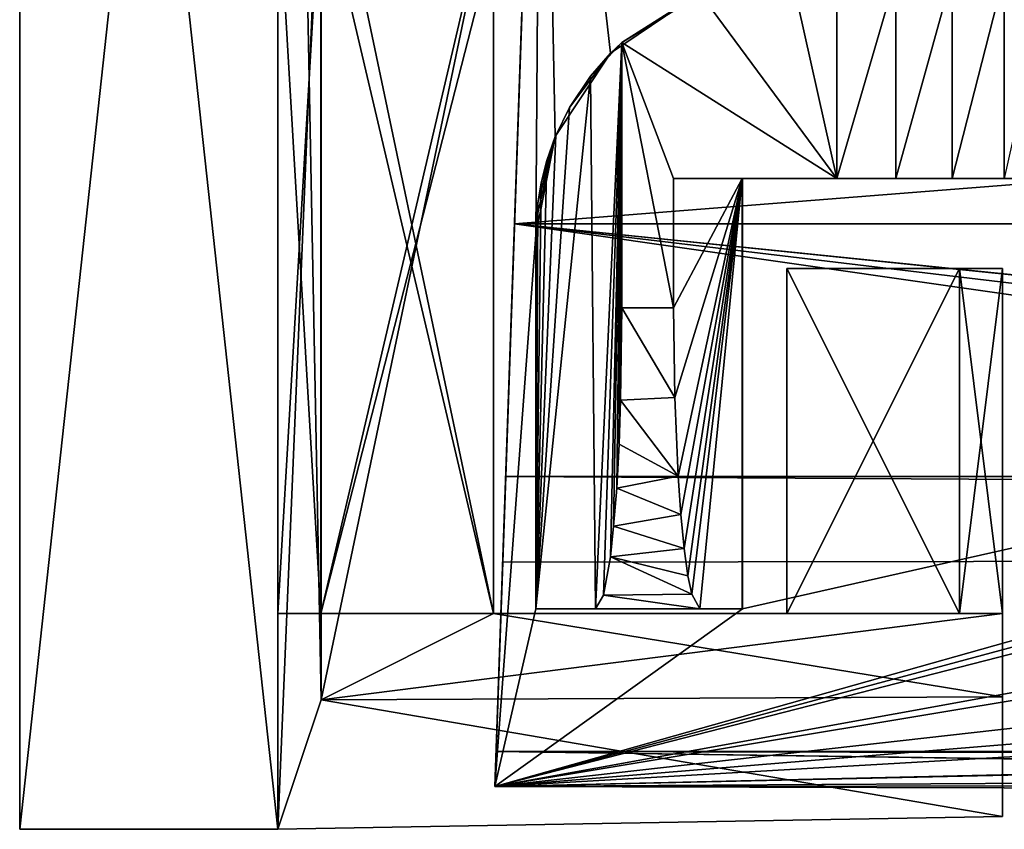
# Model space of a CAD drawing. Header units: millimetres. Extents: x -294 to 294, y -16 to 444.
# Tile 104 of 256: x -284 to -273, y 408 to 418. Entities that reach past the tile are written whole.
import ezdxf

# ---------------------------------------------------------------- set-up
doc = ezdxf.new("R2010")
doc.units = ezdxf.units.MM
doc.header["$LTSCALE"] = 65.185185
for name, color, linetype in [('1934', 7, 'CONTINUOUS'), ('1937', 7, 'CONTINUOUS'), ('1942', 7, 'CONTINUOUS'), ('1946', 7, 'CONTINUOUS'), ('1947', 7, 'CONTINUOUS'), ('1950', 7, 'CONTINUOUS'), ('1953', 7, 'CONTINUOUS'), ('1954', 7, 'CONTINUOUS'), ('2015', 7, 'CONTINUOUS'), ('2113', 7, 'CONTINUOUS'), ('2114', 7, 'CONTINUOUS'), ('2115', 7, 'CONTINUOUS'), ('2116', 7, 'CONTINUOUS'), ('2117', 7, 'CONTINUOUS'), ('2118', 7, 'CONTINUOUS'), ('2119', 7, 'CONTINUOUS'), ('2120', 7, 'CONTINUOUS'), ('2121', 7, 'CONTINUOUS'), ('2122', 7, 'CONTINUOUS'), ('2305', 7, 'CONTINUOUS'), ('2317', 7, 'CONTINUOUS'), ('2321', 7, 'CONTINUOUS'), ('2322', 7, 'CONTINUOUS'), ('2323', 7, 'CONTINUOUS'), ('2326', 7, 'CONTINUOUS'), ('2327', 7, 'CONTINUOUS'), ('2330', 7, 'CONTINUOUS'), ('2331', 7, 'CONTINUOUS'), ('2332', 7, 'CONTINUOUS'), ('2333', 7, 'CONTINUOUS'), ('2334', 7, 'CONTINUOUS'), ('2335', 7, 'CONTINUOUS'), ('2336', 7, 'CONTINUOUS'), ('2337', 7, 'CONTINUOUS'), ('2358', 7, 'CONTINUOUS'), ('2359', 7, 'CONTINUOUS'), ('2360', 7, 'CONTINUOUS'), ('2361', 7, 'CONTINUOUS'), ('2362', 7, 'CONTINUOUS'), ('2363', 7, 'CONTINUOUS'), ('2364', 7, 'CONTINUOUS'), ('2365', 7, 'CONTINUOUS'), ('2366', 7, 'CONTINUOUS'), ('2367', 7, 'CONTINUOUS'), ('2368', 7, 'CONTINUOUS'), ('2369', 7, 'CONTINUOUS'), ('2370', 7, 'CONTINUOUS'), ('2371', 7, 'CONTINUOUS'), ('2372', 7, 'CONTINUOUS'), ('2373', 7, 'CONTINUOUS'), ('2374', 7, 'CONTINUOUS'), ('2381', 7, 'CONTINUOUS'), ('2382', 7, 'CONTINUOUS'), ('2383', 7, 'CONTINUOUS'), ('2384', 7, 'CONTINUOUS'), ('2420', 7, 'CONTINUOUS'), ('2422', 7, 'CONTINUOUS')]:
    doc.layers.add(name, color=color, linetype=linetype)

msp = doc.modelspace()

# ---------------------------------------------------------------- linework, layer by layer
at = {"layer": '1934', "linetype": 'Continuous'}
for points in [[(278.35, 412.289, -2.547), (-277.383, 440, -3.515), (-278.35, 412.289, -2.547), (278.35, 412.289, -2.547)], [(277.383, 440, -3.515), (-277.383, 440, -3.515), (278.35, 412.289, -2.547), (277.383, 440, -3.515)]]:
    msp.add_3dface(points, dxfattribs=at)
at = {"layer": '1937', "linetype": 'Continuous'}
for points in [[(-278.248, 415.226, -4.668), (-277.453, 437.98, -5.466), (0, 437.011, -6.401), (-278.248, 415.226, -4.668)], [(0, 415.093, -5.636), (-278.248, 415.226, -4.668), (0, 437.011, -6.401), (0, 415.093, -5.636)]]:
    msp.add_3dface(points, dxfattribs=at)
at = {"layer": '1942', "linetype": 'Continuous'}
for points in [[(-278.385, 411.293, -19.348), (-278.248, 415.226, -4.668), (-251.028, 411.331, -19.254), (-278.385, 411.293, -19.348)], [(-278.248, 415.226, -4.668), (0, 415.093, -5.636), (-246.088, 411.924, -17.049), (-278.248, 415.226, -4.668)], [(-278.248, 415.226, -4.668), (-246.088, 411.924, -17.049), (-248.66, 411.691, -17.911), (-278.248, 415.226, -4.668)], [(-251.028, 411.331, -19.254), (-278.248, 415.226, -4.668), (-248.66, 411.691, -17.911), (-251.028, 411.331, -19.254)]]:
    msp.add_3dface(points, dxfattribs=at)
at = {"layer": '1946', "linetype": 'Continuous'}
for points in [[(-277.453, 437.98, -20.277), (-278.385, 411.293, -19.348), (-251.028, 411.331, -19.254), (-277.453, 437.98, -20.277)], [(-277.453, 437.98, -20.277), (-251.028, 411.331, -19.254), (-252.644, 424.085, -19.705), (-277.453, 437.98, -20.277)]]:
    msp.add_3dface(points, dxfattribs=at)
at = {"layer": '1947', "linetype": 'Continuous'}
for points in [[(-278.35, 412.289, -2.547), (-277.383, 440, -3.515), (-278.248, 415.226, -4.668), (-278.35, 412.289, -2.547)], [(-277.383, 440, -3.515), (-277.453, 437.98, -5.466), (-278.248, 415.226, -4.668), (-277.383, 440, -3.515)], [(-277.933, 424.25, -21.049), (-278.476, 408.687, -20.507), (-277.453, 437.98, -20.277), (-277.933, 424.25, -21.049)], [(-277.453, 437.98, -20.277), (-278.476, 408.687, -20.507), (-278.385, 411.293, -19.348), (-277.453, 437.98, -20.277)], [(-278.462, 409.091, -19.001), (-278.35, 412.289, -2.547), (-278.248, 415.226, -4.668), (-278.462, 409.091, -19.001)], [(-278.385, 411.293, -19.348), (-278.462, 409.091, -19.001), (-278.248, 415.226, -4.668), (-278.385, 411.293, -19.348)], [(-278.476, 408.687, -20.507), (-278.462, 409.091, -19.001), (-278.385, 411.293, -19.348), (-278.476, 408.687, -20.507)]]:
    msp.add_3dface(points, dxfattribs=at)
at = {"layer": '1950', "linetype": 'Continuous'}
for points in [[(-278.476, 408.687, -20.507), (-277.933, 424.25, -21.049), (-278, 415.097, -20.733), (-278.476, 408.687, -20.507)], [(-278, 415.097, -20.733), (-277.933, 424.25, -21.049), (-277.774, 416.24, -20.775), (-278, 415.097, -20.733)], [(-277.774, 416.24, -20.775), (-277.933, 424.25, -21.049), (-277.131, 417.209, -20.814), (-277.774, 416.24, -20.775)], [(-277.131, 417.209, -20.814), (-277.933, 424.25, -21.049), (-276.167, 417.861, -20.846), (-277.131, 417.209, -20.814)], [(-253.387, 415.44, -20.989), (-278.476, 408.687, -20.507), (-253.418, 415.75, -21), (-253.387, 415.44, -20.989)], [(-253.418, 415.75, -21), (-278.476, 408.687, -20.507), (-275.6, 410.75, -20.607), (-253.418, 415.75, -21)], [(-275.6, 415.75, -20.779), (-253.418, 415.75, -21), (-275.6, 410.75, -20.607), (-275.6, 415.75, -20.779)], [(-253.356, 415.13, -20.979), (-278.476, 408.687, -20.507), (-253.387, 415.44, -20.989), (-253.356, 415.13, -20.979)], [(-252.861, 413.333, -20.922), (-278.476, 408.687, -20.507), (-253.356, 415.13, -20.979), (-252.861, 413.333, -20.922)], [(-278, 410.75, -20.583), (-278.476, 408.687, -20.507), (-278, 415.097, -20.733), (-278, 410.75, -20.583)], [(-252.679, 412.972, -20.911), (-278.476, 408.687, -20.507), (-252.861, 413.333, -20.922), (-252.679, 412.972, -20.911)], [(-251.755, 411.697, -20.877), (-278.476, 408.687, -20.507), (-252.679, 412.972, -20.911), (-251.755, 411.697, -20.877)], [(-250.94, 410.946, -20.859), (-278.476, 408.687, -20.507), (-251.755, 411.697, -20.877), (-250.94, 410.946, -20.859)], [(-250.029, 410.324, -20.847), (-278.476, 408.687, -20.507), (-250.94, 410.946, -20.859), (-250.029, 410.324, -20.847)], [(-275.6, 410.75, -20.607), (-278.476, 408.687, -20.507), (-278, 410.75, -20.583), (-275.6, 410.75, -20.607)], [(-247.881, 409.392, -20.836), (-278.476, 408.687, -20.507), (-250.029, 410.324, -20.847), (-247.881, 409.392, -20.836)], [(-247.785, 409.363, -20.836), (-278.476, 408.687, -20.507), (-247.881, 409.392, -20.836), (-247.785, 409.363, -20.836)], [(-245.534, 408.888, -20.842), (-278.476, 408.687, -20.507), (-247.785, 409.363, -20.836), (-245.534, 408.888, -20.842)], [(-242.946, 408.716, -20.862), (-278.476, 408.687, -20.507), (-245.534, 408.888, -20.842), (-242.946, 408.716, -20.862)], [(-242.946, 408.593, -20.857), (-278.476, 408.687, -20.507), (-242.946, 408.716, -20.862), (-242.946, 408.593, -20.857)]]:
    msp.add_3dface(points, dxfattribs=at)
at = {"layer": '1953', "linetype": 'Continuous'}
for points in [[(-278.462, 409.091, -19.001), (-278.476, 408.687, -20.507), (-242.946, 408.593, -20.857), (-278.462, 409.091, -19.001)], [(278.462, 409.091, -19.001), (-278.462, 409.091, -19.001), (242.946, 408.593, -20.857), (278.462, 409.091, -19.001)], [(-278.462, 409.091, -19.001), (-242.946, 408.593, -20.857), (242.946, 408.256, -22.117), (-278.462, 409.091, -19.001)], [(242.946, 408.593, -20.857), (-278.462, 409.091, -19.001), (242.946, 408.256, -22.117), (242.946, 408.593, -20.857)]]:
    msp.add_3dface(points, dxfattribs=at)
at = {"layer": '1954', "linetype": 'Continuous'}
for points in [[(278.462, 409.091, -19.001), (-278.35, 412.289, -2.547), (-278.462, 409.091, -19.001), (278.462, 409.091, -19.001)], [(278.35, 412.289, -2.547), (-278.35, 412.289, -2.547), (278.462, 409.091, -19.001), (278.35, 412.289, -2.547)]]:
    msp.add_3dface(points, dxfattribs=at)
at = {"layer": '2015', "linetype": 'Continuous'}
for points in [[(-276.4, 415.75, -345), (-274.5, 415.75, -345), (-275.601, 415.75, -335.869), (-276.4, 415.75, -345)], [(-274.5, 415.75, -345), (-257.455, 415.75, -31.036), (-275.601, 415.75, -335.869), (-274.5, 415.75, -345)], [(-275.601, 415.75, -335.869), (-257.455, 415.75, -31.036), (-275.6, 415.75, -335.843), (-275.601, 415.75, -335.869)], [(-253.418, 415.75, -21), (-275.6, 415.75, -20.779), (-255.611, 415.75, -23.96), (-253.418, 415.75, -21)], [(-255.611, 415.75, -23.96), (-275.6, 415.75, -20.779), (-256.986, 415.75, -27.379), (-255.611, 415.75, -23.96)], [(-256.986, 415.75, -27.379), (-275.6, 415.75, -20.779), (-257.455, 415.75, -31.036), (-256.986, 415.75, -27.379)], [(-257.455, 415.75, -31.036), (-275.6, 415.75, -20.779), (-275.6, 415.75, -335.843), (-257.455, 415.75, -31.036)], [(-274.5, 415.75, -345), (-273.817, 415.75, -345.067), (-257.455, 415.75, -31.036), (-274.5, 415.75, -345)], [(-273.817, 415.75, -345.067), (-273.16, 415.75, -345.267), (-257.455, 415.75, -31.036), (-273.817, 415.75, -345.067)], [(-273.16, 415.75, -345.267), (-272.555, 415.75, -345.59), (-257.455, 415.75, -31.036), (-273.16, 415.75, -345.267)]]:
    msp.add_3dface(points, dxfattribs=at)
at = {"layer": '2113', "linetype": 'Continuous'}
for points in [[(-274.5, 418.102, -345), (-273.817, 418.108, -345.067), (-274.5, 415.75, -345), (-274.5, 418.102, -345)], [(-274.5, 415.75, -345), (-273.817, 418.108, -345.067), (-273.817, 415.75, -345.067), (-274.5, 415.75, -345)], [(-273.817, 418.108, -345.067), (-273.16, 418.113, -345.267), (-273.817, 415.75, -345.067), (-273.817, 418.108, -345.067)], [(-273.817, 415.75, -345.067), (-273.16, 418.113, -345.267), (-273.16, 415.75, -345.267), (-273.817, 415.75, -345.067)], [(-273.16, 418.113, -345.267), (-272.555, 418.119, -345.59), (-273.16, 415.75, -345.267), (-273.16, 418.113, -345.267)], [(-273.16, 415.75, -345.267), (-272.555, 418.119, -345.59), (-272.555, 415.75, -345.59), (-273.16, 415.75, -345.267)], [(-272.555, 418.119, -345.59), (-272.025, 418.123, -346.025), (-272.555, 415.75, -345.59), (-272.555, 418.119, -345.59)]]:
    msp.add_3dface(points, dxfattribs=at)
at = {"layer": '2114', "linetype": 'Continuous'}
for points in [[(-275.026, 418.097, -345), (-274.5, 415.75, -345), (-276.083, 417.895, -345), (-275.026, 418.097, -345)], [(-275.026, 418.097, -345), (-274.5, 418.102, -345), (-274.5, 415.75, -345), (-275.026, 418.097, -345)], [(-276.083, 417.895, -345), (-274.5, 415.75, -345), (-277, 417.333, -345), (-276.083, 417.895, -345)], [(-277, 417.333, -345), (-274.5, 415.75, -345), (-276.4, 415.75, -345), (-277, 417.333, -345)], [(-277, 414.25, -345), (-277, 417.333, -345), (-276.4, 414.25, -345), (-277, 414.25, -345)], [(-276.4, 414.25, -345), (-277, 417.333, -345), (-276.4, 415.75, -345), (-276.4, 414.25, -345)]]:
    msp.add_3dface(points, dxfattribs=at)
at = {"layer": '2115', "linetype": 'Continuous'}
for points in [[(-277.131, 417.209, -20.814), (-276.167, 417.861, -20.846), (-277, 417.333, -345), (-277.131, 417.209, -20.814)], [(-276.167, 417.861, -20.846), (-276.083, 417.895, -345), (-277, 417.333, -345), (-276.167, 417.861, -20.846)], [(-277.131, 417.209, -20.814), (-277, 417.333, -345), (-277.366, 416.942, -340.818), (-277.131, 417.209, -20.814)], [(-277.774, 416.24, -20.775), (-277.131, 417.209, -20.814), (-277.769, 416.251, -336.207), (-277.774, 416.24, -20.775)], [(-277.131, 417.209, -20.814), (-277.609, 416.578, -338.038), (-277.769, 416.251, -336.207), (-277.131, 417.209, -20.814)], [(-277.131, 417.209, -20.814), (-277.366, 416.942, -340.818), (-277.609, 416.578, -338.038), (-277.131, 417.209, -20.814)], [(-277.774, 416.24, -20.775), (-277.769, 416.251, -336.207), (-277.873, 415.96, -335.02), (-277.774, 416.24, -20.775)], [(-278, 415.097, -20.733), (-277.774, 416.24, -20.775), (-278, 415.097, -333.57), (-278, 415.097, -20.733)], [(-278, 415.097, -333.57), (-277.774, 416.24, -20.775), (-277.995, 415.265, -333.624), (-278, 415.097, -333.57)], [(-277.774, 416.24, -20.775), (-277.977, 415.47, -333.836), (-277.995, 415.265, -333.624), (-277.774, 416.24, -20.775)], [(-277.774, 416.24, -20.775), (-277.938, 415.702, -334.274), (-277.977, 415.47, -333.836), (-277.774, 416.24, -20.775)], [(-277.774, 416.24, -20.775), (-277.873, 415.96, -335.02), (-277.938, 415.702, -334.274), (-277.774, 416.24, -20.775)]]:
    msp.add_3dface(points, dxfattribs=at)
at = {"layer": '2116', "linetype": 'Continuous'}
for points in [[(-278, 410.75, -20.583), (-278, 415.097, -20.733), (-278, 415.097, -333.57), (-278, 410.75, -20.583)], [(-278, 410.75, -20.583), (-278, 415.097, -333.57), (-278, 410.75, -333.57), (-278, 410.75, -20.583)]]:
    msp.add_3dface(points, dxfattribs=at)
at = {"layer": '2117', "linetype": 'Continuous'}
for points in [[(-275.6, 410.75, -20.607), (-278, 410.75, -20.583), (-278, 410.75, -333.57), (-275.6, 410.75, -20.607)], [(-275.6, 410.75, -20.607), (-278, 410.75, -333.57), (-275.6, 410.75, -335.843), (-275.6, 410.75, -20.607)], [(-278, 410.75, -333.57), (-277.306, 410.75, -341.5), (-275.6, 410.75, -335.843), (-278, 410.75, -333.57)], [(-276.094, 410.75, -341.5), (-275.601, 410.75, -335.869), (-277.306, 410.75, -341.5), (-276.094, 410.75, -341.5)], [(-275.6, 410.75, -335.843), (-277.306, 410.75, -341.5), (-275.601, 410.75, -335.869), (-275.6, 410.75, -335.843)]]:
    msp.add_3dface(points, dxfattribs=at)
at = {"layer": '2118', "linetype": 'Continuous'}
for points in [[(-275.6, 415.75, -20.779), (-275.6, 410.75, -20.607), (-275.6, 410.75, -335.843), (-275.6, 415.75, -20.779)], [(-275.6, 415.75, -335.843), (-275.6, 415.75, -20.779), (-275.6, 410.75, -335.843), (-275.6, 415.75, -335.843)]]:
    msp.add_3dface(points, dxfattribs=at)
at = {"layer": '2119', "linetype": 'Continuous'}
for points in [[(-275.601, 415.75, -335.869), (-275.6, 415.75, -335.843), (-275.601, 410.75, -335.869), (-275.601, 415.75, -335.869)], [(-275.6, 415.75, -335.843), (-275.6, 410.75, -335.843), (-275.601, 410.75, -335.869), (-275.6, 415.75, -335.843)]]:
    msp.add_3dface(points, dxfattribs=at)
at = {"layer": '2120', "linetype": 'Continuous'}
for points in [[(-276.4, 414.25, -345), (-276.4, 415.75, -345), (-275.601, 415.75, -335.869), (-276.4, 414.25, -345)], [(-276.4, 414.25, -345), (-275.601, 415.75, -335.869), (-276.386, 413.206, -344.841), (-276.4, 414.25, -345)], [(-276.386, 413.206, -344.841), (-275.601, 415.75, -335.869), (-276.347, 412.29, -344.4), (-276.386, 413.206, -344.841)], [(-276.347, 412.29, -344.4), (-275.601, 415.75, -335.869), (-276.316, 411.848, -344.045), (-276.347, 412.29, -344.4)], [(-276.316, 411.848, -344.045), (-275.601, 415.75, -335.869), (-276.278, 411.453, -343.604), (-276.316, 411.848, -344.045)], [(-276.278, 411.453, -343.604), (-275.601, 415.75, -335.869), (-276.233, 411.134, -343.094), (-276.278, 411.453, -343.604)], [(-276.233, 411.134, -343.094), (-275.601, 415.75, -335.869), (-276.188, 410.92, -342.578), (-276.233, 411.134, -343.094)], [(-276.188, 410.92, -342.578), (-275.601, 415.75, -335.869), (-276.094, 410.75, -341.5), (-276.188, 410.92, -342.578)], [(-276.094, 410.75, -341.5), (-275.601, 415.75, -335.869), (-275.601, 410.75, -335.869), (-276.094, 410.75, -341.5)]]:
    msp.add_3dface(points, dxfattribs=at)
at = {"layer": '2121', "linetype": 'Continuous'}
for points in [[(-277, 414.25, -345), (-276.386, 413.206, -344.841), (-277.015, 413.176, -344.831), (-277, 414.25, -345)], [(-277, 414.25, -345), (-276.4, 414.25, -345), (-276.386, 413.206, -344.841), (-277, 414.25, -345)], [(-277.015, 413.176, -344.831), (-276.347, 412.29, -344.4), (-277.033, 412.662, -344.62), (-277.015, 413.176, -344.831)], [(-276.386, 413.206, -344.841), (-276.347, 412.29, -344.4), (-277.015, 413.176, -344.831), (-276.386, 413.206, -344.841)], [(-277.033, 412.662, -344.62), (-276.347, 412.29, -344.4), (-277.061, 412.153, -344.301), (-277.033, 412.662, -344.62)], [(-276.347, 412.29, -344.4), (-276.316, 411.848, -344.045), (-277.061, 412.153, -344.301), (-276.347, 412.29, -344.4)], [(-277.061, 412.153, -344.301), (-276.316, 411.848, -344.045), (-277.096, 411.71, -343.908), (-277.061, 412.153, -344.301)], [(-276.316, 411.848, -344.045), (-276.278, 411.453, -343.604), (-277.096, 411.71, -343.908), (-276.316, 411.848, -344.045)], [(-277.096, 411.71, -343.908), (-276.278, 411.453, -343.604), (-277.134, 411.354, -343.466), (-277.096, 411.71, -343.908)], [(-276.278, 411.453, -343.604), (-276.233, 411.134, -343.094), (-277.134, 411.354, -343.466), (-276.278, 411.453, -343.604)], [(-277.134, 411.354, -343.466), (-276.188, 410.92, -342.578), (-277.215, 410.91, -342.547), (-277.134, 411.354, -343.466)], [(-276.233, 411.134, -343.094), (-276.188, 410.92, -342.578), (-277.134, 411.354, -343.466), (-276.233, 411.134, -343.094)], [(-277.215, 410.91, -342.547), (-276.094, 410.75, -341.5), (-277.306, 410.75, -341.5), (-277.215, 410.91, -342.547)], [(-276.188, 410.92, -342.578), (-276.094, 410.75, -341.5), (-277.215, 410.91, -342.547), (-276.188, 410.92, -342.578)]]:
    msp.add_3dface(points, dxfattribs=at)
at = {"layer": '2122', "linetype": 'Continuous'}
for points in [[(-277, 417.333, -345), (-277.306, 410.75, -341.5), (-277.366, 416.942, -340.818), (-277, 417.333, -345)], [(-277, 417.333, -345), (-277.215, 410.91, -342.547), (-277.306, 410.75, -341.5), (-277, 417.333, -345)], [(-277, 417.333, -345), (-277.134, 411.354, -343.466), (-277.215, 410.91, -342.547), (-277, 417.333, -345)], [(-277, 417.333, -345), (-277.096, 411.71, -343.908), (-277.134, 411.354, -343.466), (-277, 417.333, -345)], [(-277, 417.333, -345), (-277.061, 412.153, -344.301), (-277.096, 411.71, -343.908), (-277, 417.333, -345)], [(-277, 417.333, -345), (-277.033, 412.662, -344.62), (-277.061, 412.153, -344.301), (-277, 417.333, -345)], [(-277, 417.333, -345), (-277.015, 413.176, -344.831), (-277.033, 412.662, -344.62), (-277, 417.333, -345)], [(-277, 417.333, -345), (-277, 414.25, -345), (-277.015, 413.176, -344.831), (-277, 417.333, -345)], [(-277.306, 410.75, -341.5), (-278, 410.75, -333.57), (-277.366, 416.942, -340.818), (-277.306, 410.75, -341.5)], [(-277.366, 416.942, -340.818), (-278, 410.75, -333.57), (-277.609, 416.578, -338.038), (-277.366, 416.942, -340.818)], [(-277.609, 416.578, -338.038), (-278, 410.75, -333.57), (-277.769, 416.251, -336.207), (-277.609, 416.578, -338.038)], [(-277.769, 416.251, -336.207), (-278, 410.75, -333.57), (-277.873, 415.96, -335.02), (-277.769, 416.251, -336.207)], [(-277.873, 415.96, -335.02), (-278, 410.75, -333.57), (-277.938, 415.702, -334.274), (-277.873, 415.96, -335.02)], [(-277.938, 415.702, -334.274), (-278, 410.75, -333.57), (-277.977, 415.47, -333.836), (-277.938, 415.702, -334.274)], [(-277.977, 415.47, -333.836), (-278, 410.75, -333.57), (-277.995, 415.265, -333.624), (-277.977, 415.47, -333.836)], [(-278, 410.75, -333.57), (-278, 415.097, -333.57), (-277.995, 415.265, -333.624), (-278, 410.75, -333.57)]]:
    msp.add_3dface(points, dxfattribs=at)
at = {"layer": '2305', "linetype": 'Continuous'}
for points in [[(-284, 435.77, -21.94), (-284, 430.616, -40.385), (-284, 408.188, -21.94), (-284, 435.77, -21.94)], [(-284, 435.77, -272.69), (-284, 408.188, -272.69), (-284, 426.887, -253.499), (-284, 435.77, -272.69)], [(-284, 430.616, -40.385), (-284, 429.874, -39.889), (-284, 408.188, -21.94), (-284, 430.616, -40.385)], [(-284, 429.874, -39.889), (-284, 429, -39.715), (-284, 408.188, -21.94), (-284, 429.874, -39.889)], [(-284, 429, -39.715), (-284, 428.124, -39.89), (-284, 408.188, -21.94), (-284, 429, -39.715)], [(-284, 408.188, -21.94), (-284, 427.384, -43.615), (-284, 429, -65.972), (-284, 408.188, -21.94)], [(-284, 427.806, -222.678), (-284, 408.188, -21.94), (-284, 429, -222.44), (-284, 427.806, -222.678)], [(-284, 429, -222.44), (-284, 408.188, -21.94), (-284, 426.128, -70.272), (-284, 429, -222.44)], [(-284, 427.806, -66.21), (-284, 408.188, -21.94), (-284, 429, -65.972), (-284, 427.806, -66.21)], [(-284, 428.124, -39.89), (-284, 427.385, -40.384), (-284, 408.188, -21.94), (-284, 428.124, -39.89)], [(-284, 426.799, -223.352), (-284, 408.188, -21.94), (-284, 427.806, -222.678), (-284, 426.799, -223.352)], [(-284, 426.799, -66.884), (-284, 408.188, -21.94), (-284, 427.806, -66.21), (-284, 426.799, -66.884)], [(-284, 427.385, -40.384), (-284, 426.891, -41.123), (-284, 408.188, -21.94), (-284, 427.385, -40.384)], [(-284, 408.188, -21.94), (-284, 425.891, -225.55), (-284, 427.385, -251.014), (-284, 408.188, -21.94)], [(-284, 426.891, -251.753), (-284, 408.188, -21.94), (-284, 427.385, -251.014), (-284, 426.891, -251.753)], [(-284, 426.887, -42.869), (-284, 427.384, -43.615), (-284, 408.188, -21.94), (-284, 426.887, -42.869)], [(-284, 426.891, -41.123), (-284, 426.715, -41.994), (-284, 408.188, -21.94), (-284, 426.891, -41.123)], [(-284, 426.715, -252.624), (-284, 408.188, -21.94), (-284, 426.891, -251.753), (-284, 426.715, -252.624)], [(-284, 426.715, -41.994), (-284, 426.887, -42.869), (-284, 408.188, -21.94), (-284, 426.715, -41.994)], [(-284, 426.887, -253.499), (-284, 408.188, -272.69), (-284, 426.715, -252.624), (-284, 426.887, -253.499)], [(-284, 426.127, -224.36), (-284, 408.188, -21.94), (-284, 426.799, -223.352), (-284, 426.127, -224.36)], [(-284, 426.127, -67.892), (-284, 408.188, -21.94), (-284, 426.799, -66.884), (-284, 426.127, -67.892)], [(-284, 408.188, -272.69), (-284, 408.188, -21.94), (-284, 426.715, -252.624), (-284, 408.188, -272.69)], [(-284, 426.128, -70.272), (-284, 408.188, -21.94), (-284, 425.891, -69.082), (-284, 426.128, -70.272)], [(-284, 425.891, -225.55), (-284, 408.188, -21.94), (-284, 426.127, -224.36), (-284, 425.891, -225.55)], [(-284, 425.891, -69.082), (-284, 408.188, -21.94), (-284, 426.127, -67.892), (-284, 425.891, -69.082)]]:
    msp.add_3dface(points, dxfattribs=at)
at = {"layer": '2317', "linetype": 'Continuous'}
for points in [[(-278.493, 410.695, -153.333), (-280.498, 410.695, -157.345), (-280.498, 419.23, -157.345), (-278.493, 410.695, -153.333)], [(-278.493, 418.519, -153.333), (-278.493, 410.695, -153.333), (-280.498, 419.23, -157.345), (-278.493, 418.519, -153.333)]]:
    msp.add_3dface(points, dxfattribs=at)
at = {"layer": '2321', "linetype": 'Continuous'}
for points in [[(-281, 410.695, -41.966), (-281, 410.695, -137.319), (-281, 419.221, -41.966), (-281, 410.695, -41.966)], [(-281, 419.221, -41.966), (-281, 410.695, -137.319), (-281, 419.221, -137.319), (-281, 419.221, -41.966)]]:
    msp.add_3dface(points, dxfattribs=at)
at = {"layer": '2322', "linetype": 'Continuous'}
for points in [[(-281, 410.695, -157.311), (-281, 410.695, -252.664), (-281, 419.221, -157.311), (-281, 410.695, -157.311)], [(-281, 419.221, -157.311), (-281, 410.695, -252.664), (-281, 419.221, -252.664), (-281, 419.221, -157.311)]]:
    msp.add_3dface(points, dxfattribs=at)
at = {"layer": '2323', "linetype": 'Continuous'}
for points in [[(-284, 408.188, -21.94), (-284, 408.188, -272.69), (-281, 408.188, -21.94), (-284, 408.188, -21.94)], [(-284, 408.188, -272.69), (-281, 408.188, -272.69), (-281, 408.188, -21.94), (-284, 408.188, -272.69)]]:
    msp.add_3dface(points, dxfattribs=at)
at = {"layer": '2326', "linetype": 'Continuous'}
for points in [[(-280.498, 410.695, -137.285), (-281, 410.695, -137.319), (-281, 410.695, -41.966), (-280.498, 410.695, -137.285)], [(-275.082, 410.695, -132.772), (-280.498, 410.695, -137.285), (-281, 410.695, -41.966), (-275.082, 410.695, -132.772)], [(-281, 410.695, -157.311), (-280.498, 410.695, -157.345), (-275.082, 410.695, -161.858), (-281, 410.695, -157.311)], [(-281, 410.695, -252.664), (-281, 410.695, -157.311), (-280.498, 410.695, -252.63), (-281, 410.695, -252.664)], [(-280.498, 410.695, -252.63), (-281, 410.695, -157.311), (-275.082, 410.695, -248.117), (-280.498, 410.695, -252.63)], [(-275.082, 410.695, -248.117), (-281, 410.695, -157.311), (-275.082, 410.695, -161.858), (-275.082, 410.695, -248.117)], [(-275.082, 410.695, -46.514), (-275.082, 410.695, -132.772), (-281, 410.695, -41.966), (-275.082, 410.695, -46.514)], [(-280.498, 410.695, -42), (-275.082, 410.695, -46.514), (-281, 410.695, -41.966), (-280.498, 410.695, -42)], [(-280.498, 410.695, -252.63), (-273.076, 410.695, -252.129), (-278.493, 410.695, -256.642), (-280.498, 410.695, -252.63)], [(-273.076, 410.695, -252.129), (-280.498, 410.695, -252.63), (-275.082, 410.695, -248.117), (-273.076, 410.695, -252.129)], [(-278.493, 410.695, -153.333), (-273.076, 410.695, -157.846), (-280.498, 410.695, -157.345), (-278.493, 410.695, -153.333)], [(-280.498, 410.695, -157.345), (-273.076, 410.695, -157.846), (-275.082, 410.695, -161.858), (-280.498, 410.695, -157.345)], [(-278.493, 410.695, -141.297), (-280.498, 410.695, -137.285), (-273.076, 410.695, -136.784), (-278.493, 410.695, -141.297)], [(-273.076, 410.695, -136.784), (-280.498, 410.695, -137.285), (-275.082, 410.695, -132.772), (-273.076, 410.695, -136.784)], [(-273.076, 410.695, -42.502), (-275.082, 410.695, -46.514), (-280.498, 410.695, -42), (-273.076, 410.695, -42.502)], [(-278.493, 410.695, -37.988), (-273.076, 410.695, -42.502), (-280.498, 410.695, -42), (-278.493, 410.695, -37.988)], [(-272.575, 410.695, -268.678), (-278.493, 410.695, -268.678), (-278.493, 410.695, -256.642), (-272.575, 410.695, -268.678)], [(-273.076, 410.695, -252.129), (-272.575, 410.695, -268.678), (-278.493, 410.695, -256.642), (-273.076, 410.695, -252.129)], [(-272.575, 410.695, -25.952), (-272.575, 410.695, -42.535), (-278.493, 410.695, -25.952), (-272.575, 410.695, -25.952)], [(-272.575, 410.695, -42.535), (-273.076, 410.695, -42.502), (-278.493, 410.695, -37.988), (-272.575, 410.695, -42.535)], [(-278.493, 410.695, -25.952), (-272.575, 410.695, -42.535), (-278.493, 410.695, -37.988), (-278.493, 410.695, -25.952)], [(-272.575, 410.695, -157.88), (-273.076, 410.695, -157.846), (-278.493, 410.695, -153.333), (-272.575, 410.695, -157.88)], [(-278.493, 410.695, -141.297), (-272.575, 410.695, -157.88), (-278.493, 410.695, -153.333), (-278.493, 410.695, -141.297)], [(-272.575, 410.695, -157.88), (-278.493, 410.695, -141.297), (-273.076, 410.695, -136.784), (-272.575, 410.695, -157.88)], [(-272.575, 410.695, -252.095), (-272.575, 410.695, -268.678), (-273.076, 410.695, -252.129), (-272.575, 410.695, -252.095)], [(-272.575, 410.695, -136.75), (-272.575, 410.695, -157.88), (-273.076, 410.695, -136.784), (-272.575, 410.695, -136.75)]]:
    msp.add_3dface(points, dxfattribs=at)
at = {"layer": '2327', "linetype": 'Continuous'}
for points in [[(-281, 410.695, -137.319), (-280.498, 410.695, -137.285), (-280.498, 419.23, -137.285), (-281, 410.695, -137.319)], [(-281, 419.221, -137.319), (-281, 410.695, -137.319), (-280.498, 419.23, -137.285), (-281, 419.221, -137.319)]]:
    msp.add_3dface(points, dxfattribs=at)
at = {"layer": '2330', "linetype": 'Continuous'}
for points in [[(-280.498, 410.695, -157.345), (-281, 419.221, -157.311), (-280.498, 419.23, -157.345), (-280.498, 410.695, -157.345)], [(-280.498, 410.695, -157.345), (-281, 410.695, -157.311), (-281, 419.221, -157.311), (-280.498, 410.695, -157.345)]]:
    msp.add_3dface(points, dxfattribs=at)
at = {"layer": '2331', "linetype": 'Continuous'}
for points in [[(-278.493, 410.695, -268.678), (-278.492, 419.265, -268.675), (-278.493, 419.265, -256.642), (-278.493, 410.695, -268.678)], [(-278.493, 410.695, -256.642), (-278.493, 410.695, -268.678), (-278.493, 419.265, -256.642), (-278.493, 410.695, -256.642)]]:
    msp.add_3dface(points, dxfattribs=at)
at = {"layer": '2332', "linetype": 'Continuous'}
for points in [[(-278.493, 410.695, -25.952), (-278.493, 410.695, -37.988), (-278.492, 419.265, -25.955), (-278.493, 410.695, -25.952)], [(-278.493, 410.695, -37.988), (-278.493, 419.265, -37.988), (-278.492, 419.265, -25.955), (-278.493, 410.695, -37.988)]]:
    msp.add_3dface(points, dxfattribs=at)
at = {"layer": '2333', "linetype": 'Continuous'}
for points in [[(-278.493, 410.695, -141.297), (-278.493, 410.695, -153.333), (-278.493, 418.519, -141.297), (-278.493, 410.695, -141.297)], [(-278.493, 410.695, -153.333), (-278.493, 418.462, -141.566), (-278.493, 418.519, -141.297), (-278.493, 410.695, -153.333)], [(-278.493, 418.462, -153.064), (-278.493, 410.695, -153.333), (-278.493, 418.519, -153.333), (-278.493, 418.462, -153.064)], [(-278.493, 418.462, -141.566), (-278.493, 410.695, -153.333), (-278.493, 418.462, -153.064), (-278.493, 418.462, -141.566)]]:
    msp.add_3dface(points, dxfattribs=at)
at = {"layer": '2334', "linetype": 'Continuous'}
for points in [[(-280.494, 409.694, -272.681), (-280.494, 420.231, -272.681), (-278.493, 410.695, -268.678), (-280.494, 409.694, -272.681)], [(-280.494, 420.231, -272.681), (-278.492, 419.265, -268.675), (-278.493, 410.695, -268.678), (-280.494, 420.231, -272.681)]]:
    msp.add_3dface(points, dxfattribs=at)
at = {"layer": '2335', "linetype": 'Continuous'}
for points in [[(-281, 408.188, -272.69), (-281, 435.77, -272.69), (-280.494, 409.694, -272.681), (-281, 408.188, -272.69)], [(-280.494, 409.694, -272.681), (-281, 435.77, -272.69), (-280.494, 420.231, -272.681), (-280.494, 409.694, -272.681)], [(-272.575, 409.729, -272.543), (-272.575, 408.335, -272.543), (-280.494, 409.694, -272.681), (-272.575, 409.729, -272.543)], [(-272.575, 408.335, -272.543), (-281, 408.188, -272.69), (-280.494, 409.694, -272.681), (-272.575, 408.335, -272.543)]]:
    msp.add_3dface(points, dxfattribs=at)
at = {"layer": '2336', "linetype": 'Continuous'}
for points in [[(-281, 408.188, -272.69), (-272.575, 408.335, -272.543), (-272.575, 408.335, -22.087), (-281, 408.188, -272.69)], [(-281, 408.188, -21.94), (-281, 408.188, -272.69), (-272.575, 408.335, -22.087), (-281, 408.188, -21.94)]]:
    msp.add_3dface(points, dxfattribs=at)
at = {"layer": '2337', "linetype": 'Continuous'}
for points in [[(-284, 408.188, -272.69), (-284, 435.77, -272.69), (-281, 408.188, -272.69), (-284, 408.188, -272.69)], [(-284, 435.77, -272.69), (-281, 435.77, -272.69), (-281, 408.188, -272.69), (-284, 435.77, -272.69)]]:
    msp.add_3dface(points, dxfattribs=at)
at = {"layer": '2358', "linetype": 'Continuous'}
for points in [[(-280.494, 409.694, -21.949), (-272.575, 409.729, -22.087), (-278.493, 410.695, -25.952), (-280.494, 409.694, -21.949)], [(-272.575, 409.729, -22.087), (-272.575, 410.695, -25.952), (-278.493, 410.695, -25.952), (-272.575, 409.729, -22.087)]]:
    msp.add_3dface(points, dxfattribs=at)
at = {"layer": '2359', "linetype": 'Continuous'}
for points in [[(-272.575, 408.335, -272.543), (-272.575, 410.695, -252.095), (-272.575, 414.707, -157.88), (-272.575, 408.335, -272.543)], [(-272.575, 410.695, -157.88), (-272.575, 408.335, -272.543), (-272.575, 414.707, -157.88), (-272.575, 410.695, -157.88)], [(-272.575, 414.707, -157.88), (-272.575, 410.695, -252.095), (-272.575, 414.707, -252.095), (-272.575, 414.707, -157.88)], [(-272.575, 414.707, -42.535), (-272.575, 410.695, -42.535), (-272.575, 410.695, -136.75), (-272.575, 414.707, -42.535)], [(-272.575, 414.707, -136.75), (-272.575, 414.707, -42.535), (-272.575, 410.695, -136.75), (-272.575, 414.707, -136.75)], [(-272.575, 408.335, -272.543), (-272.575, 409.729, -272.543), (-272.575, 410.695, -268.678), (-272.575, 408.335, -272.543)], [(-272.575, 409.729, -22.087), (-272.575, 408.335, -272.543), (-272.575, 410.695, -25.952), (-272.575, 409.729, -22.087)], [(-272.575, 408.335, -272.543), (-272.575, 410.695, -268.678), (-272.575, 410.695, -252.095), (-272.575, 408.335, -272.543)], [(-272.575, 410.695, -25.952), (-272.575, 408.335, -272.543), (-272.575, 410.695, -42.535), (-272.575, 410.695, -25.952)], [(-272.575, 410.695, -42.535), (-272.575, 408.335, -272.543), (-272.575, 410.695, -136.75), (-272.575, 410.695, -42.535)], [(-272.575, 410.695, -136.75), (-272.575, 408.335, -272.543), (-272.575, 410.695, -157.88), (-272.575, 410.695, -136.75)], [(-272.575, 408.335, -22.087), (-272.575, 408.335, -272.543), (-272.575, 409.729, -22.087), (-272.575, 408.335, -22.087)]]:
    msp.add_3dface(points, dxfattribs=at)
at = {"layer": '2360', "linetype": 'Continuous'}
for points in [[(-272.575, 414.707, -252.095), (-272.575, 410.695, -252.095), (-273.076, 414.707, -252.129), (-272.575, 414.707, -252.095)], [(-273.076, 414.707, -252.129), (-272.575, 410.695, -252.095), (-273.076, 410.695, -252.129), (-273.076, 414.707, -252.129)]]:
    msp.add_3dface(points, dxfattribs=at)
at = {"layer": '2361', "linetype": 'Continuous'}
for points in [[(-272.575, 414.707, -157.88), (-272.575, 414.707, -252.095), (-275.082, 414.707, -161.858), (-272.575, 414.707, -157.88)], [(-273.076, 414.707, -157.846), (-272.575, 414.707, -157.88), (-275.082, 414.707, -161.858), (-273.076, 414.707, -157.846)], [(-272.575, 414.707, -252.095), (-273.076, 414.707, -252.129), (-275.082, 414.707, -248.117), (-272.575, 414.707, -252.095)], [(-275.082, 414.707, -161.858), (-272.575, 414.707, -252.095), (-275.082, 414.707, -248.117), (-275.082, 414.707, -161.858)]]:
    msp.add_3dface(points, dxfattribs=at)
at = {"layer": '2362', "linetype": 'Continuous'}
for points in [[(-272.575, 414.707, -42.535), (-272.575, 414.707, -136.75), (-275.082, 414.707, -46.514), (-272.575, 414.707, -42.535)], [(-273.076, 414.707, -42.502), (-272.575, 414.707, -42.535), (-275.082, 414.707, -46.514), (-273.076, 414.707, -42.502)], [(-272.575, 414.707, -136.75), (-273.076, 414.707, -136.784), (-275.082, 414.707, -132.772), (-272.575, 414.707, -136.75)], [(-275.082, 414.707, -46.514), (-272.575, 414.707, -136.75), (-275.082, 414.707, -132.772), (-275.082, 414.707, -46.514)]]:
    msp.add_3dface(points, dxfattribs=at)
at = {"layer": '2363', "linetype": 'Continuous'}
for points in [[(-272.575, 410.695, -157.88), (-272.575, 414.707, -157.88), (-273.076, 410.695, -157.846), (-272.575, 410.695, -157.88)], [(-272.575, 414.707, -157.88), (-273.076, 414.707, -157.846), (-273.076, 410.695, -157.846), (-272.575, 414.707, -157.88)]]:
    msp.add_3dface(points, dxfattribs=at)
at = {"layer": '2364', "linetype": 'Continuous'}
for points in [[(-273.076, 414.707, -157.846), (-275.082, 414.707, -161.858), (-273.076, 410.695, -157.846), (-273.076, 414.707, -157.846)], [(-273.076, 410.695, -157.846), (-275.082, 414.707, -161.858), (-275.082, 410.695, -161.858), (-273.076, 410.695, -157.846)]]:
    msp.add_3dface(points, dxfattribs=at)
at = {"layer": '2365', "linetype": 'Continuous'}
for points in [[(-275.082, 414.707, -161.858), (-275.082, 414.707, -248.117), (-275.082, 410.695, -161.858), (-275.082, 414.707, -161.858)], [(-275.082, 414.707, -248.117), (-275.082, 410.695, -248.117), (-275.082, 410.695, -161.858), (-275.082, 414.707, -248.117)]]:
    msp.add_3dface(points, dxfattribs=at)
at = {"layer": '2366', "linetype": 'Continuous'}
for points in [[(-275.082, 410.695, -132.772), (-275.082, 410.695, -46.514), (-275.082, 414.707, -132.772), (-275.082, 410.695, -132.772)], [(-275.082, 410.695, -46.514), (-275.082, 414.707, -46.514), (-275.082, 414.707, -132.772), (-275.082, 410.695, -46.514)]]:
    msp.add_3dface(points, dxfattribs=at)
at = {"layer": '2367', "linetype": 'Continuous'}
for points in [[(-273.076, 414.707, -252.129), (-273.076, 410.695, -252.129), (-275.082, 410.695, -248.117), (-273.076, 414.707, -252.129)], [(-275.082, 414.707, -248.117), (-273.076, 414.707, -252.129), (-275.082, 410.695, -248.117), (-275.082, 414.707, -248.117)]]:
    msp.add_3dface(points, dxfattribs=at)
at = {"layer": '2368', "linetype": 'Continuous'}
for points in [[(-273.076, 410.695, -136.784), (-275.082, 410.695, -132.772), (-273.076, 414.707, -136.784), (-273.076, 410.695, -136.784)], [(-273.076, 414.707, -136.784), (-275.082, 410.695, -132.772), (-275.082, 414.707, -132.772), (-273.076, 414.707, -136.784)]]:
    msp.add_3dface(points, dxfattribs=at)
at = {"layer": '2369', "linetype": 'Continuous'}
for points in [[(-272.575, 414.707, -136.75), (-272.575, 410.695, -136.75), (-273.076, 414.707, -136.784), (-272.575, 414.707, -136.75)], [(-272.575, 410.695, -136.75), (-273.076, 410.695, -136.784), (-273.076, 414.707, -136.784), (-272.575, 410.695, -136.75)]]:
    msp.add_3dface(points, dxfattribs=at)
at = {"layer": '2370', "linetype": 'Continuous'}
for points in [[(-275.082, 410.695, -46.514), (-273.076, 410.695, -42.502), (-275.082, 414.707, -46.514), (-275.082, 410.695, -46.514)], [(-273.076, 410.695, -42.502), (-273.076, 414.707, -42.502), (-275.082, 414.707, -46.514), (-273.076, 410.695, -42.502)]]:
    msp.add_3dface(points, dxfattribs=at)
at = {"layer": '2371', "linetype": 'Continuous'}
for points in [[(-272.575, 410.695, -42.535), (-272.575, 414.707, -42.535), (-273.076, 410.695, -42.502), (-272.575, 410.695, -42.535)], [(-273.076, 410.695, -42.502), (-272.575, 414.707, -42.535), (-273.076, 414.707, -42.502), (-273.076, 410.695, -42.502)]]:
    msp.add_3dface(points, dxfattribs=at)
at = {"layer": '2372', "linetype": 'Continuous'}
for points in [[(-272.575, 409.729, -272.543), (-280.494, 409.694, -272.681), (-272.575, 410.695, -268.678), (-272.575, 409.729, -272.543)], [(-280.494, 409.694, -272.681), (-278.493, 410.695, -268.678), (-272.575, 410.695, -268.678), (-280.494, 409.694, -272.681)]]:
    msp.add_3dface(points, dxfattribs=at)
at = {"layer": '2373', "linetype": 'Continuous'}
for points in [[(-281, 435.77, -21.94), (-281, 408.188, -21.94), (-280.494, 420.231, -21.949), (-281, 435.77, -21.94)], [(-280.494, 420.231, -21.949), (-281, 408.188, -21.94), (-280.494, 409.694, -21.949), (-280.494, 420.231, -21.949)], [(-280.494, 409.694, -21.949), (-272.575, 408.335, -22.087), (-272.575, 409.729, -22.087), (-280.494, 409.694, -21.949)], [(-281, 408.188, -21.94), (-272.575, 408.335, -22.087), (-280.494, 409.694, -21.949), (-281, 408.188, -21.94)]]:
    msp.add_3dface(points, dxfattribs=at)
at = {"layer": '2374', "linetype": 'Continuous'}
for points in [[(-284, 435.77, -21.94), (-284, 408.188, -21.94), (-281, 435.77, -21.94), (-284, 435.77, -21.94)], [(-284, 408.188, -21.94), (-281, 408.188, -21.94), (-281, 435.77, -21.94), (-284, 408.188, -21.94)]]:
    msp.add_3dface(points, dxfattribs=at)
at = {"layer": '2381', "linetype": 'Continuous'}
for points in [[(-280.498, 410.695, -252.63), (-278.493, 410.695, -256.642), (-278.493, 419.265, -256.642), (-280.498, 410.695, -252.63)], [(-280.498, 410.695, -252.63), (-278.493, 419.265, -256.642), (-280.498, 419.23, -252.63), (-280.498, 410.695, -252.63)]]:
    msp.add_3dface(points, dxfattribs=at)
at = {"layer": '2382', "linetype": 'Continuous'}
for points in [[(-281, 410.695, -252.664), (-280.498, 410.695, -252.63), (-280.498, 419.23, -252.63), (-281, 410.695, -252.664)], [(-281, 410.695, -252.664), (-280.498, 419.23, -252.63), (-281, 419.221, -252.664), (-281, 410.695, -252.664)]]:
    msp.add_3dface(points, dxfattribs=at)
at = {"layer": '2383', "linetype": 'Continuous'}
for points in [[(-278.493, 410.695, -37.988), (-280.498, 419.23, -42), (-278.493, 419.265, -37.988), (-278.493, 410.695, -37.988)], [(-278.493, 410.695, -37.988), (-280.498, 410.695, -42), (-280.498, 419.23, -42), (-278.493, 410.695, -37.988)]]:
    msp.add_3dface(points, dxfattribs=at)
at = {"layer": '2384', "linetype": 'Continuous'}
for points in [[(-280.498, 410.695, -42), (-281, 419.221, -41.966), (-280.498, 419.23, -42), (-280.498, 410.695, -42)], [(-280.498, 410.695, -42), (-281, 410.695, -41.966), (-281, 419.221, -41.966), (-280.498, 410.695, -42)]]:
    msp.add_3dface(points, dxfattribs=at)
at = {"layer": '2420', "linetype": 'Continuous'}
for points in [[(-280.498, 419.23, -137.285), (-280.498, 410.695, -137.285), (-278.493, 418.519, -141.297), (-280.498, 419.23, -137.285)], [(-280.498, 410.695, -137.285), (-278.493, 410.695, -141.297), (-278.493, 418.519, -141.297), (-280.498, 410.695, -137.285)]]:
    msp.add_3dface(points, dxfattribs=at)
at = {"layer": '2422', "linetype": 'Continuous'}
for points in [[(-280.494, 420.231, -21.949), (-280.494, 409.694, -21.949), (-278.492, 419.265, -25.955), (-280.494, 420.231, -21.949)], [(-280.494, 409.694, -21.949), (-278.493, 410.695, -25.952), (-278.492, 419.265, -25.955), (-280.494, 409.694, -21.949)]]:
    msp.add_3dface(points, dxfattribs=at)

doc.saveas('drawing.dxf')
